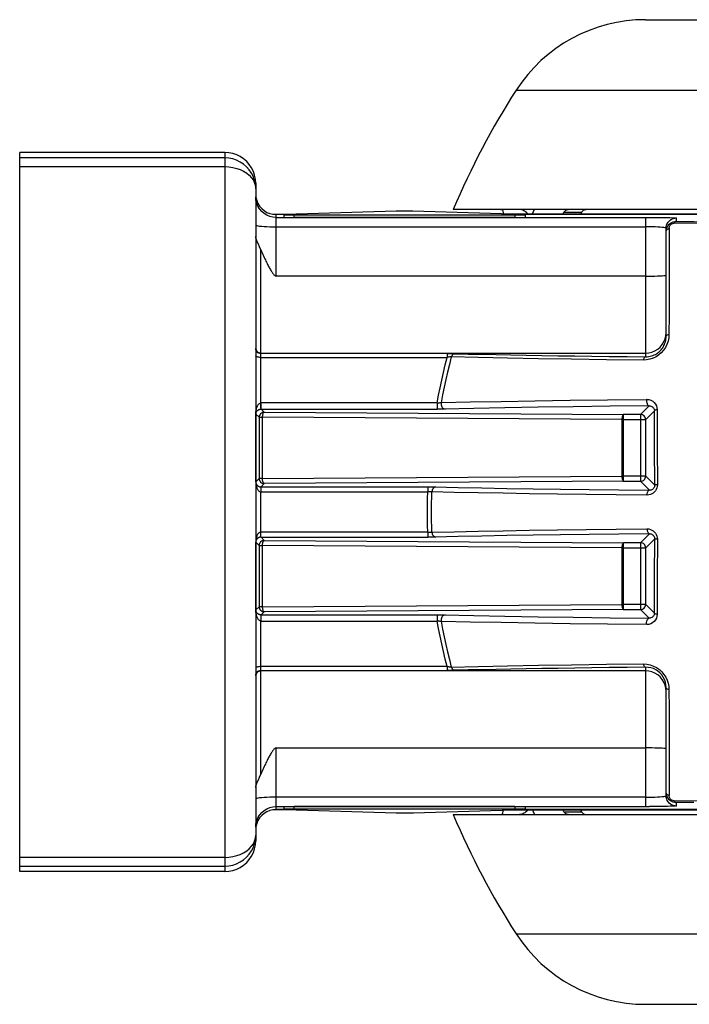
# Model space of a CAD drawing. Header units: inches. Extents: x 0 to 85, y 0 to 55.
# Tile 6 of 115: x 23.2 to 25.8, y 5.3 to 9.1. Entities that reach past the tile are written whole.
import ezdxf

# ---------------------------------------------------------------- set-up
doc = ezdxf.new("R2010")
doc.units = ezdxf.units.IN
doc.header["$LTSCALE"] = 4.675
doc.header["$MEASUREMENT"] = 0
doc.layers.get('0').update_dxf_attribs({"linetype": 'CONTINUOUS'})
for name, color, linetype in [('_142005', 7, 'CONTINUOUS'), ('_15875', 7, 'CONTINUOUS'), ('_52387', 7, 'CONTINUOUS'), ('_56254', 7, 'CONTINUOUS')]:
    doc.layers.add(name, color=color, linetype=linetype)

msp = doc.modelspace()

# ---------------------------------------------------------------- linework, layer by layer
at = {"color": 6, "linetype": 'Continuous'}
for p, q in [((25.6388, 9.0742), (29.4604, 9.0742)), ((25.1424, 8.8035), (29.7795, 8.8035)), ((27.8561, 8.3458), (24.9013, 8.3458)), ((25.2047, 8.3282), (25.2052, 8.3296)), ((25.3209, 8.3282), (25.3254, 8.3352)), ((25.3254, 8.3352), (25.3934, 8.3352))]:
    msp.add_line(p, q, dxfattribs=at)
for points in [[(25.0841, 8.3458), (25.0872, 8.3451), (25.0898, 8.3429), (25.0918, 8.3392), (25.093, 8.3342), (25.0934, 8.3282)], [(25.1872, 8.3282), (25.1867, 8.3288), (25.1843, 8.3314), (25.1816, 8.3339), (25.1787, 8.3364), (25.1754, 8.3388), (25.1719, 8.341), (25.1681, 8.3429), (25.1641, 8.3444), (25.16, 8.3454), (25.1556, 8.3458)], [(25.2052, 8.3296), (25.2062, 8.3319), (25.2067, 8.3329), (25.2072, 8.334), (25.2077, 8.335), (25.2081, 8.3359), (25.2085, 8.3369), (25.209, 8.3378), (25.2094, 8.3387), (25.2098, 8.3395), (25.2103, 8.3404), (25.2107, 8.3412), (25.2111, 8.342), (25.2115, 8.3427), (25.2119, 8.3434), (25.2123, 8.344), (25.2127, 8.3446), (25.2132, 8.3452), (25.2136, 8.3456), (25.2141, 8.3458)], [(25.3254, 8.3352), (25.3279, 8.3384), (25.3305, 8.341), (25.3334, 8.3431), (25.3364, 8.3446), (25.3395, 8.3455), (25.3427, 8.3458)], [(25.3934, 8.3352), (25.3959, 8.3384), (25.3986, 8.341), (25.4014, 8.3431), (25.4045, 8.3446), (25.4076, 8.3455), (25.4107, 8.3458)]]:
    msp.add_lwpolyline(points, dxfattribs=at)
for centre, radius, start, end in [((25.6388, 8.4836), 0.5906, 90, 147.2028), ((27.6244, 7.2041), 2.9528, 147.2028, 157.2528)]:
    msp.add_arc(centre, radius, start, end, dxfattribs=at)
msp.add_ellipse((26.0767, 7.1844), major_axis=(0.0179, 1.5748), ratio=0.642739, start_param=0.75867, end_param=0.764956, dxfattribs=at)
at = {"layer": '_142005', "color": 7, "linetype": 'Continuous'}
for p, q in [((23.2375, 5.8042), (23.2375, 8.5646)), ((24.0249, 8.5646), (23.2375, 8.5646)), ((24.0249, 8.5435), (23.2375, 8.5435)), ((24.0249, 8.5646), (24.0249, 5.8042)), ((23.2375, 8.51), (24.0249, 8.51)), ((24.143, 8.4274), (24.142, 8.4408)), ((24.142, 8.4364), (24.143, 8.4254)), ((24.143, 8.4465), (24.143, 5.9223)), ((24.143, 8.4254), (24.143, 8.4274)), ((24.2218, 8.0899), (24.2218, 8.3261)), ((24.2622, 8.3261), (24.2218, 8.3261)), ((27.8906, 8.3261), (25.1655, 8.3261)), ((25.6391, 8.3151), (25.6391, 7.7802)), ((24.2218, 8.2791), (25.6391, 8.2791)), ((25.7178, 8.2736), (25.7183, 8.2798)), ((25.7207, 8.2752), (25.7225, 8.279)), ((25.7572, 8.2998), (25.7572, 8.313)), ((25.7178, 7.8588), (25.7178, 8.2736)), ((24.1627, 7.6028), (24.1627, 8.1912)), ((25.6391, 8.0899), (24.2218, 8.0899)), ((25.7169, 7.8611), (25.7178, 7.8734)), ((25.714, 7.8491), (25.7169, 7.8611)), ((24.1627, 7.7947), (25.6391, 7.7947)), ((24.878, 7.7922), (24.1627, 7.7922)), ((24.878, 7.7922), (24.878, 7.7779)), ((24.1627, 7.7779), (24.878, 7.7779)), ((24.1627, 7.6028), (24.1641, 7.6029)), ((24.1631, 7.5899), (24.1627, 7.6028)), ((24.1641, 7.5794), (24.1641, 7.6029)), ((24.8389, 7.6029), (24.1641, 7.6029)), ((24.8389, 7.6029), (24.8389, 7.5794)), ((24.1432, 7.4745), (24.1434, 7.561)), ((24.1437, 7.5604), (24.1435, 7.4741)), ((24.1563, 7.5478), (24.1437, 7.5604)), ((24.165, 7.5642), (24.162, 7.5618)), ((24.1641, 7.5794), (24.176, 7.5675)), ((24.1641, 7.5794), (24.8389, 7.5794)), ((24.175, 7.5675), (24.1721, 7.5671)), ((24.176, 7.5675), (24.175, 7.5675)), ((24.176, 7.5675), (25.5549, 7.5588)), ((24.8508, 7.5794), (24.8389, 7.5794)), ((25.6197, 7.5588), (25.6528, 7.5918)), ((25.6731, 7.5727), (25.6394, 7.5391)), ((24.1563, 7.5478), (24.1563, 7.3131)), ((24.1563, 7.5478), (24.1692, 7.5478)), ((24.1692, 7.5478), (24.1694, 7.5516)), ((24.1692, 7.3131), (24.1692, 7.5478)), ((25.5481, 7.5391), (24.1692, 7.5478)), ((25.5481, 7.5391), (25.5481, 7.3219)), ((25.5481, 7.5391), (25.6394, 7.5391)), ((25.5549, 7.3022), (25.5549, 7.5588)), ((25.6197, 7.5588), (25.5549, 7.5588)), ((25.6197, 7.5588), (25.6197, 7.3022)), ((25.6394, 7.3219), (25.6394, 7.5391)), ((24.1431, 7.3874), (24.1432, 7.4745)), ((24.1435, 7.4741), (24.1433, 7.3872)), ((24.1431, 7.3), (24.1431, 7.3874)), ((24.1433, 7.3872), (24.1431, 7.2999)), ((24.1431, 7.2999), (24.1563, 7.3131)), ((24.1692, 7.3131), (24.1563, 7.3131)), ((24.1692, 7.3131), (25.5481, 7.3219)), ((25.5549, 7.3022), (24.176, 7.2934)), ((25.6394, 7.3219), (25.5481, 7.3219)), ((25.5549, 7.3022), (25.6197, 7.3022)), ((25.6539, 7.268), (25.6197, 7.3022)), ((25.6394, 7.3219), (25.6739, 7.2873)), ((24.1627, 7.1069), (24.1627, 7.2619)), ((24.1627, 7.2619), (24.8034, 7.2619)), ((24.176, 7.2934), (24.1634, 7.2809)), ((24.8034, 7.2809), (24.8034, 7.2619)), ((24.163, 7.0994), (24.1627, 7.1069)), ((24.8034, 7.1069), (24.1627, 7.1069)), ((24.8034, 7.1069), (24.8034, 7.0879)), ((24.1431, 7.0689), (24.1433, 6.9816)), ((24.1563, 7.0557), (24.1431, 7.0689)), ((24.1431, 6.9814), (24.1431, 7.0688)), ((24.1632, 7.091), (24.163, 7.0994)), ((24.1634, 7.0879), (24.176, 7.0754)), ((24.1634, 7.0879), (24.8034, 7.0879)), ((24.176, 7.0754), (25.5549, 7.0666)), ((24.8153, 7.088), (24.8034, 7.0879)), ((25.6197, 7.0666), (25.6539, 7.1008)), ((25.6739, 7.0815), (25.6394, 7.047)), ((24.1563, 7.0557), (24.1563, 6.821)), ((24.1563, 7.0557), (24.1692, 7.0557)), ((24.1692, 6.821), (24.1692, 7.0557)), ((25.5481, 7.047), (24.1692, 7.0557)), ((25.5481, 7.047), (25.5481, 6.8297)), ((25.5481, 7.047), (25.6394, 7.047)), ((25.5549, 6.8101), (25.5549, 7.0666)), ((25.6197, 7.0666), (25.5549, 7.0666)), ((25.6197, 7.0666), (25.6197, 6.8101)), ((25.6394, 6.8297), (25.6394, 7.047)), ((24.1432, 6.8943), (24.1431, 6.9814)), ((24.1433, 6.9816), (24.1435, 6.8948)), ((24.1434, 6.8078), (24.1432, 6.8943)), ((24.1435, 6.8948), (24.1437, 6.8084)), ((25.6838, 6.8868), (25.6834, 6.7914)), ((24.1437, 6.8084), (24.1563, 6.821)), ((24.1692, 6.821), (24.1563, 6.821)), ((24.1692, 6.821), (25.5481, 6.8297)), ((24.1694, 6.8172), (24.1692, 6.821)), ((25.5549, 6.8101), (24.176, 6.8013)), ((25.6394, 6.8297), (25.5481, 6.8297)), ((25.5549, 6.8101), (25.6197, 6.8101)), ((25.6528, 6.777), (25.6197, 6.8101)), ((25.6394, 6.8297), (25.6731, 6.7961)), ((24.163, 6.7748), (24.1627, 6.766)), ((24.1627, 6.1776), (24.1627, 6.766)), ((24.1641, 6.7659), (24.1627, 6.766)), ((24.1633, 6.7825), (24.163, 6.7748)), ((24.176, 6.8013), (24.1641, 6.7894)), ((24.1641, 6.7659), (24.1641, 6.7894)), ((24.1641, 6.7659), (24.8389, 6.7659)), ((24.175, 6.8013), (24.176, 6.8013)), ((24.8389, 6.7894), (24.8389, 6.7659)), ((24.878, 6.5909), (24.1627, 6.5909)), ((24.1627, 6.5766), (24.878, 6.5766)), ((24.878, 6.5909), (24.878, 6.5766)), ((24.8898, 6.5766), (24.878, 6.5766)), ((25.6391, 6.5886), (25.6391, 6.0537)), ((25.6391, 6.5741), (24.1627, 6.5741)), ((25.7169, 6.5077), (25.714, 6.5197)), ((25.7178, 6.4954), (25.7169, 6.5077)), ((25.7178, 6.0952), (25.7178, 6.51)), ((25.7182, 6.5083), (25.7178, 6.51)), ((24.2218, 6.0427), (24.2218, 6.2789)), ((24.2218, 6.2789), (25.6391, 6.2789)), ((25.6391, 6.0897), (24.2218, 6.0897)), ((25.7182, 6.1058), (25.7178, 6.1085)), ((25.7183, 6.0888), (25.7178, 6.0952)), ((24.2218, 6.0537), (25.6542, 6.0538)), ((25.7572, 6.0558), (25.7572, 6.069)), ((24.2622, 6.0427), (24.2218, 6.0427)), ((27.8906, 6.0427), (25.1655, 6.0427)), ((24.142, 5.9324), (24.143, 5.9434)), ((24.0249, 5.8588), (23.2375, 5.8588)), ((23.2375, 5.8253), (24.0249, 5.8253)), ((24.0249, 5.8042), (23.2375, 5.8042))]:
    msp.add_line(p, q, dxfattribs=at)
for points in [[(24.143, 8.4465), (24.142, 8.4619), (24.139, 8.4771), (24.134, 8.4917), (24.1272, 8.5056), (24.1186, 8.5184), (24.1084, 8.53), (24.0968, 8.5402), (24.084, 8.5488), (24.0701, 8.5556), (24.0555, 8.5606), (24.0403, 8.5636), (24.0249, 8.5646)], [(24.142, 8.4408), (24.139, 8.456), (24.134, 8.4706), (24.1271, 8.4845), (24.1185, 8.4974), (24.1083, 8.509), (24.0966, 8.5192), (24.0837, 8.5278), (24.0699, 8.5346), (24.0553, 8.5395), (24.0402, 8.5425), (24.0249, 8.5435)], [(24.0249, 8.51), (24.0403, 8.5093), (24.0555, 8.5071), (24.0701, 8.5036), (24.084, 8.4987), (24.0968, 8.4925), (24.1084, 8.4852), (24.1186, 8.4769), (24.1272, 8.4677), (24.134, 8.4578), (24.139, 8.4473), (24.142, 8.4364)], [(24.143, 8.4049), (24.144, 8.3926), (24.1469, 8.3806)], [(24.2218, 8.3151), (24.2094, 8.316), (24.1974, 8.3189), (24.186, 8.3237), (24.1755, 8.3301), (24.1661, 8.3381), (24.1581, 8.3475), (24.1516, 8.3581), (24.1469, 8.3695), (24.144, 8.3815), (24.143, 8.3938)], [(24.1469, 8.3806), (24.1516, 8.3691), (24.1581, 8.3586), (24.1661, 8.3492), (24.1755, 8.3412), (24.186, 8.3347), (24.1974, 8.33), (24.2094, 8.3271), (24.2218, 8.3261)], [(24.2218, 8.3151), (25.6535, 8.3151), (25.668, 8.315), (25.6828, 8.3149), (25.6971, 8.3148), (25.71, 8.3147), (25.7216, 8.3145), (25.7319, 8.3143), (25.7407, 8.3141), (25.7479, 8.3138), (25.7532, 8.3135), (25.7563, 8.3133), (25.7572, 8.313)], [(24.143, 8.286), (24.144, 8.2849), (24.1469, 8.2839), (24.1516, 8.2829), (24.1581, 8.282), (24.1661, 8.2812), (24.1755, 8.2805), (24.186, 8.2799), (24.1974, 8.2795), (24.2094, 8.2792), (24.2218, 8.2791)], [(25.714, 8.2753), (25.7093, 8.2761), (25.7029, 8.2769), (25.6952, 8.2775), (25.6861, 8.2781), (25.6756, 8.2785), (25.664, 8.2789), (25.6517, 8.2791), (25.6391, 8.2791)], [(25.7183, 8.2798), (25.7197, 8.2858), (25.7213, 8.2899)], [(25.7213, 8.2899), (25.722, 8.2913), (25.7251, 8.2964), (25.7289, 8.3011), (25.7335, 8.3051), (25.7388, 8.3084), (25.7446, 8.3109), (25.7508, 8.3125), (25.7572, 8.313)], [(25.7225, 8.279), (25.7258, 8.2843), (25.7299, 8.2888), (25.7345, 8.2927), (25.7397, 8.2958), (25.7453, 8.298), (25.7512, 8.2994), (25.7572, 8.2998)], [(25.7294, 8.2733), (25.7297, 8.2763), (25.7303, 8.2792), (25.7314, 8.282), (25.7329, 8.2847), (25.7349, 8.2871), (25.7373, 8.2893), (25.74, 8.291), (25.743, 8.2924), (25.7461, 8.2931), (25.7493, 8.2933)], [(25.7572, 8.2998), (25.7558, 8.2996), (25.7544, 8.2991), (25.753, 8.2981), (25.7517, 8.2969), (25.7504, 8.2952), (25.7493, 8.2933)], [(26.7846, 8.287), (26.6277, 8.2874), (26.4726, 8.2879), (26.3199, 8.2886), (26.1705, 8.2895), (26.0251, 8.2906), (25.8845, 8.2919), (25.7493, 8.2933)], [(25.7572, 8.2998), (25.8241, 8.2991), (25.8921, 8.2984), (25.9613, 8.2977), (26.0316, 8.2971), (26.1031, 8.2966), (26.1758, 8.2961), (26.2497, 8.2956), (26.3245, 8.2952), (26.4003, 8.2948), (26.4767, 8.2945), (26.5533, 8.2942), (26.6302, 8.2939), (26.7079, 8.2937), (26.7859, 8.2936), (26.8643, 8.2935)], [(24.1627, 8.1912), (24.1579, 8.2024), (24.1533, 8.2125), (24.1491, 8.2215), (24.1458, 8.2294), (24.1438, 8.2364), (24.143, 8.2424)], [(25.7178, 8.2736), (25.7169, 8.2745), (25.714, 8.2753)], [(25.7178, 8.2603), (25.7184, 8.2669), (25.72, 8.2732), (25.7207, 8.2752)], [(25.7178, 8.2603), (25.7182, 8.2629), (25.7192, 8.2655), (25.7209, 8.2679), (25.7232, 8.2701)], [(25.7232, 8.2701), (25.7261, 8.2719), (25.7294, 8.2733)], [(25.7294, 8.2733), (25.7291, 8.2108), (25.7292, 8.1459)], [(24.1627, 8.1912), (24.1653, 8.1848), (24.1679, 8.1787), (24.1704, 8.1728), (24.1729, 8.1672), (24.1753, 8.1619), (24.1777, 8.1568), (24.18, 8.1519), (24.1823, 8.1473), (24.1845, 8.1429), (24.1866, 8.1386), (24.1887, 8.1346), (24.1907, 8.1307), (24.1927, 8.127), (24.1946, 8.1235), (24.1965, 8.1201), (24.1983, 8.1168), (24.2002, 8.1136), (24.202, 8.1106), (24.2038, 8.1076), (24.2056, 8.1048), (24.2074, 8.1021), (24.2093, 8.0996), (24.2111, 8.0972), (24.213, 8.095), (24.215, 8.093), (24.2172, 8.0914), (24.2194, 8.0904), (24.2218, 8.0899)], [(25.7292, 8.1459), (25.7289, 8.0098), (25.7289, 7.9391), (25.7287, 7.8669)], [(25.6391, 8.0899), (25.6514, 8.09), (25.6634, 8.0901), (25.6748, 8.0903), (25.6853, 8.0906), (25.6948, 8.0909), (25.7028, 8.0913), (25.7093, 8.0917), (25.714, 8.0922), (25.7169, 8.0926), (25.7178, 8.0931)], [(25.7178, 7.8588), (25.7182, 7.8604), (25.7192, 7.8621), (25.7208, 7.8636), (25.723, 7.8649)], [(25.7287, 7.8669), (25.7277, 7.8532), (25.7251, 7.8401), (25.7208, 7.8277)], [(25.723, 7.8649), (25.7257, 7.866), (25.7287, 7.8669)], [(25.7208, 7.8277), (25.715, 7.8161), (25.7078, 7.8054), (25.6993, 7.7958), (25.6897, 7.7875), (25.6791, 7.7804), (25.6678, 7.7748), (25.6557, 7.7707), (25.6429, 7.7683), (25.6295, 7.7675)], [(25.6391, 7.7947), (25.6514, 7.7957), (25.6634, 7.7985), (25.6748, 7.8033), (25.6854, 7.8097), (25.6948, 7.8177), (25.7028, 7.8271)], [(25.7028, 7.8271), (25.7092, 7.8377), (25.714, 7.8491)], [(25.7068, 7.8184), (25.7072, 7.8189), (25.7094, 7.8231), (25.7115, 7.8276), (25.7133, 7.8322), (25.7148, 7.8371), (25.7161, 7.8422), (25.717, 7.8475), (25.7176, 7.8531), (25.7178, 7.8588)], [(24.143, 7.8144), (24.1434, 7.8105), (24.1445, 7.8068), (24.1463, 7.8034), (24.1488, 7.8005)], [(24.1627, 7.7922), (24.1589, 7.7926), (24.1552, 7.7937), (24.1518, 7.7956), (24.1488, 7.798), (24.1463, 7.801), (24.1445, 7.8044), (24.1434, 7.8081), (24.143, 7.8119)], [(24.1488, 7.8005), (24.1518, 7.798), (24.1552, 7.7962), (24.1589, 7.7951), (24.1627, 7.7947)], [(24.878, 7.7922), (24.8897, 7.7922), (24.8952, 7.7922), (24.9002, 7.7921), (24.9046, 7.792)], [(24.9084, 7.792), (24.9053, 7.7915), (24.9023, 7.7904), (24.8996, 7.7885), (24.8971, 7.786), (24.8951, 7.7829), (24.8936, 7.7794)], [(24.9046, 7.792), (24.9587, 7.7908), (25.011, 7.7897), (25.0655, 7.7886), (25.122, 7.7875), (25.1805, 7.7865), (25.2409, 7.7855), (25.303, 7.7845), (25.3669, 7.7836), (25.4323, 7.7827), (25.4994, 7.7818), (25.5684, 7.781), (25.6391, 7.7802)], [(25.6391, 7.7802), (25.6452, 7.7804), (25.6511, 7.781), (25.6567, 7.782), (25.6621, 7.7834), (25.6672, 7.7851), (25.672, 7.7871), (25.6766, 7.7893), (25.6809, 7.7918), (25.685, 7.7945), (25.6889, 7.7975), (25.6925, 7.8006), (25.6958, 7.8039), (25.699, 7.8074), (25.7019, 7.811), (25.7047, 7.8149), (25.7068, 7.8184)], [(24.1627, 7.7779), (24.1589, 7.7781), (24.1552, 7.7784), (24.1518, 7.7789), (24.1488, 7.7795), (24.1463, 7.7803), (24.1445, 7.7813), (24.1434, 7.7823), (24.143, 7.7833)], [(24.8389, 7.6029), (24.8444, 7.6323), (24.8503, 7.6616), (24.8566, 7.6908), (24.8634, 7.72), (24.8705, 7.749), (24.878, 7.7779)], [(24.8936, 7.7794), (24.8862, 7.7506), (24.8791, 7.7217), (24.8724, 7.6926), (24.8661, 7.6634), (24.8602, 7.6339), (24.8545, 7.6035)], [(24.8936, 7.7794), (24.8919, 7.7796), (24.8897, 7.7796), (24.8872, 7.7794), (24.8843, 7.7791), (24.8812, 7.7786), (24.878, 7.7779)], [(25.6295, 7.7675), (25.4893, 7.7691), (25.3553, 7.7709), (25.2283, 7.7728), (25.1087, 7.7749), (24.9969, 7.777), (24.8936, 7.7794)], [(25.6391, 7.7802), (25.6371, 7.7798), (25.6351, 7.7786), (25.6333, 7.7767), (25.6318, 7.7742), (25.6305, 7.771), (25.6295, 7.7675)], [(24.1434, 7.561), (24.1435, 7.565), (24.1438, 7.5689), (24.1442, 7.5725), (24.1448, 7.576), (24.1456, 7.5794), (24.1464, 7.5826), (24.1474, 7.5857), (24.1486, 7.5887), (24.1498, 7.5914), (24.1512, 7.5939), (24.1527, 7.5962), (24.1543, 7.5982), (24.1561, 7.5999), (24.1582, 7.6014), (24.1604, 7.6023), (24.1627, 7.6028)], [(24.8389, 7.6029), (24.8421, 7.6034), (24.8451, 7.6038), (24.8479, 7.604), (24.8505, 7.6042), (24.8528, 7.6043), (24.8547, 7.6043)], [(24.8545, 7.6035), (24.8544, 7.6027), (24.8543, 7.6019), (24.8543, 7.601), (24.8542, 7.6002), (24.8542, 7.5993)], [(24.8542, 7.5993), (24.8545, 7.5956), (24.8554, 7.592), (24.8568, 7.5886), (24.8587, 7.5857), (24.8611, 7.5832), (24.8638, 7.5813), (24.8668, 7.5801), (24.87, 7.5797)], [(24.8547, 7.6043), (24.9656, 7.6068), (25.0855, 7.609), (25.2138, 7.6112), (25.3499, 7.6132), (25.4932, 7.615), (25.6432, 7.6166)], [(25.6432, 7.6166), (25.6431, 7.6158), (25.643, 7.6149), (25.643, 7.6141), (25.6429, 7.6132), (25.6429, 7.6124), (25.6429, 7.6115)], [(25.6429, 7.6115), (25.6431, 7.6078), (25.6437, 7.6041), (25.6445, 7.6008), (25.6457, 7.5979), (25.6472, 7.5954), (25.6489, 7.5935), (25.6508, 7.5922), (25.6528, 7.5918)], [(25.6432, 7.6166), (25.6515, 7.6158), (25.6592, 7.6135), (25.6662, 7.6097), (25.6723, 7.6046), (25.6771, 7.5985), (25.6806, 7.5918), (25.6827, 7.5848), (25.6834, 7.5774)], [(24.1437, 7.5604), (24.1437, 7.5605), (24.1437, 7.5606), (24.1436, 7.5607), (24.1436, 7.5608), (24.1435, 7.5609), (24.1434, 7.561)], [(24.1437, 7.5604), (24.1437, 7.5611), (24.1438, 7.5617), (24.1438, 7.5622), (24.1439, 7.5627), (24.144, 7.5632), (24.1441, 7.5637), (24.1442, 7.5641), (24.1443, 7.5646), (24.1444, 7.5651), (24.1446, 7.5656), (24.1447, 7.566), (24.1449, 7.5665), (24.1451, 7.567), (24.1454, 7.5676), (24.1456, 7.5681), (24.1459, 7.5686), (24.1462, 7.5692), (24.1465, 7.5698), (24.1469, 7.5703), (24.1473, 7.5709), (24.1478, 7.5715), (24.1483, 7.5722), (24.1489, 7.5728), (24.1495, 7.5735), (24.1502, 7.5741), (24.151, 7.5748), (24.1519, 7.5755), (24.153, 7.5762), (24.1541, 7.5768), (24.1554, 7.5775), (24.157, 7.5781), (24.1588, 7.5787), (24.1612, 7.5792), (24.1641, 7.5794)], [(24.162, 7.5618), (24.1596, 7.5588), (24.1578, 7.5554), (24.1566, 7.5517), (24.1563, 7.5478)], [(24.1634, 7.5794), (24.1634, 7.5799), (24.1634, 7.5813), (24.1633, 7.5835), (24.1631, 7.5899)], [(24.1721, 7.5671), (24.1684, 7.566), (24.165, 7.5642)], [(24.1694, 7.5516), (24.1698, 7.5553), (24.1704, 7.5587), (24.1712, 7.5616), (24.1722, 7.5641), (24.1734, 7.5659), (24.1747, 7.5671), (24.176, 7.5675)], [(24.9803, 7.582), (24.866, 7.5796), (24.8615, 7.5795), (24.8563, 7.5795), (24.8508, 7.5794)], [(25.6528, 7.5918), (25.5036, 7.5902), (25.3616, 7.5884), (25.2264, 7.5864), (25.0991, 7.5843), (24.9803, 7.582)], [(25.6528, 7.5918), (25.6564, 7.5916), (25.6597, 7.5908), (25.6626, 7.5895), (25.6652, 7.5879), (25.6674, 7.586), (25.6693, 7.5838), (25.6709, 7.5813), (25.672, 7.5787), (25.6728, 7.5758), (25.6731, 7.5727)], [(25.6834, 7.5774), (25.6806, 7.5769), (25.678, 7.5762), (25.676, 7.5755), (25.6744, 7.5746), (25.6734, 7.5737), (25.6731, 7.5727)], [(25.6739, 7.2873), (25.6739, 7.3356), (25.6738, 7.3835), (25.6736, 7.4313), (25.6735, 7.4788), (25.6733, 7.5259), (25.6731, 7.5727)], [(25.6834, 7.5774), (25.6838, 7.482), (25.6839, 7.4339), (25.684, 7.3856), (25.6841, 7.3372), (25.6842, 7.2886)], [(25.5549, 7.5588), (25.5536, 7.5583), (25.5524, 7.5573), (25.5513, 7.5557), (25.5504, 7.5537), (25.5497, 7.5514), (25.5491, 7.5489), (25.5486, 7.5464), (25.5483, 7.5438), (25.5482, 7.5414), (25.5481, 7.5391)], [(25.6394, 7.5391), (25.639, 7.5429), (25.6379, 7.5466), (25.6361, 7.55), (25.6337, 7.553), (25.6307, 7.5554), (25.6273, 7.5573), (25.6236, 7.5584), (25.6197, 7.5588)], [(24.1431, 7.3), (24.1431, 7.2988), (24.1431, 7.2975), (24.1432, 7.2962), (24.1433, 7.2948), (24.1434, 7.2934), (24.1436, 7.2919), (24.1438, 7.2904), (24.144, 7.2888), (24.1443, 7.2872), (24.1447, 7.2855), (24.1451, 7.2838), (24.1456, 7.2819), (24.1461, 7.2801), (24.1468, 7.2782), (24.1476, 7.2762), (24.1485, 7.2742), (24.1496, 7.2721), (24.1508, 7.2701), (24.1523, 7.2681), (24.154, 7.2662), (24.156, 7.2645), (24.1581, 7.2631), (24.1604, 7.2623), (24.1627, 7.2619)], [(24.1431, 7.2999), (24.1431, 7.2996), (24.1431, 7.2993), (24.1431, 7.2991), (24.1432, 7.2988), (24.1432, 7.2986), (24.1432, 7.2984), (24.1432, 7.2981), (24.1433, 7.2979), (24.1433, 7.2977), (24.1433, 7.2974), (24.1434, 7.2972), (24.1434, 7.2969), (24.1435, 7.2966), (24.1436, 7.2964), (24.1436, 7.2961), (24.1437, 7.2958), (24.1438, 7.2955), (24.1439, 7.2951), (24.144, 7.2948), (24.1441, 7.2945), (24.1442, 7.2941), (24.1444, 7.2937), (24.1445, 7.2933), (24.1447, 7.2929), (24.1449, 7.2925), (24.1451, 7.2921), (24.1453, 7.2916), (24.1456, 7.2911), (24.1459, 7.2906), (24.1462, 7.2901), (24.1466, 7.2896), (24.147, 7.289), (24.1474, 7.2885), (24.1479, 7.2879), (24.1485, 7.2872), (24.1492, 7.2866), (24.1499, 7.2859), (24.1507, 7.2852), (24.1517, 7.2845), (24.1528, 7.2838), (24.154, 7.2831), (24.1553, 7.2825), (24.1566, 7.282), (24.1579, 7.2816), (24.1592, 7.2813), (24.1605, 7.2811), (24.1619, 7.2809), (24.1634, 7.2809)], [(24.1563, 7.3131), (24.1566, 7.3093), (24.1578, 7.3056), (24.1596, 7.3022), (24.162, 7.2992), (24.165, 7.2967), (24.1684, 7.2949), (24.1721, 7.2938), (24.176, 7.2934)], [(24.176, 7.2934), (24.1747, 7.2938), (24.1735, 7.2949), (24.1724, 7.2965), (24.1715, 7.2985), (24.1708, 7.3008), (24.1702, 7.3032), (24.1697, 7.3058), (24.1694, 7.3083), (24.1693, 7.3108), (24.1692, 7.3131)], [(25.5481, 7.3219), (25.5483, 7.3181), (25.5487, 7.3144), (25.5493, 7.311), (25.5501, 7.3081), (25.5511, 7.3056), (25.5523, 7.3038), (25.5536, 7.3026), (25.5549, 7.3022)], [(25.6197, 7.3022), (25.6236, 7.3026), (25.6273, 7.3037), (25.6307, 7.3055), (25.6337, 7.3079), (25.6361, 7.3109), (25.6379, 7.3143), (25.639, 7.318), (25.6394, 7.3219)], [(24.1632, 7.2777), (24.163, 7.2693), (24.1628, 7.2657), (24.1627, 7.2619)], [(24.1634, 7.2809), (24.1633, 7.2805), (24.1633, 7.2794), (24.1632, 7.2777)], [(24.1634, 7.2809), (24.8095, 7.2809), (24.8153, 7.2808), (24.8209, 7.2808), (24.8261, 7.2807), (24.8307, 7.2807)], [(24.8034, 7.1069), (24.8027, 7.1327), (24.8023, 7.1586), (24.8021, 7.1844), (24.8023, 7.2102), (24.8027, 7.2361), (24.8034, 7.2619)], [(24.8191, 7.2618), (24.8171, 7.2619), (24.8147, 7.262), (24.8122, 7.262), (24.8094, 7.262), (24.8064, 7.262), (24.8034, 7.2619)], [(24.8179, 7.1715), (24.8179, 7.1973), (24.818, 7.2102), (24.8182, 7.2231), (24.8184, 7.236), (24.8187, 7.2489), (24.8191, 7.2618)], [(24.8348, 7.2806), (24.8319, 7.2802), (24.8291, 7.2792), (24.8265, 7.2775), (24.8241, 7.2753), (24.8222, 7.2725), (24.8206, 7.2692), (24.8195, 7.2656), (24.8191, 7.2618)], [(25.6442, 7.2491), (25.5257, 7.2504), (25.411, 7.2517), (25.3004, 7.2532), (25.1942, 7.2547), (25.0927, 7.2564), (24.9962, 7.2581), (24.9049, 7.2599), (24.8191, 7.2618)], [(24.8307, 7.2807), (24.9201, 7.2787), (25.0107, 7.2769), (25.1065, 7.2752), (25.2072, 7.2736), (25.3126, 7.272), (25.4224, 7.2706), (25.5361, 7.2693), (25.6539, 7.268)], [(25.6842, 7.2886), (25.6838, 7.2827), (25.6825, 7.2769), (25.6802, 7.2713), (25.6772, 7.2661), (25.6733, 7.2613), (25.6686, 7.2572), (25.6633, 7.2538), (25.6574, 7.2512), (25.6511, 7.2497), (25.6442, 7.2491)], [(25.6442, 7.2491), (25.6445, 7.2528), (25.6451, 7.2562), (25.6459, 7.2594), (25.6471, 7.2622), (25.6486, 7.2646), (25.6502, 7.2664), (25.652, 7.2676), (25.6539, 7.268)], [(25.6739, 7.2873), (25.6737, 7.2843), (25.673, 7.2813), (25.6717, 7.2784), (25.67, 7.2757), (25.6679, 7.2734), (25.6656, 7.2714), (25.6629, 7.2699), (25.6601, 7.2688), (25.6571, 7.2682), (25.6539, 7.268)], [(25.6842, 7.2886), (25.6814, 7.2884), (25.6789, 7.2883), (25.6768, 7.2881), (25.6753, 7.2878), (25.6743, 7.2876), (25.6739, 7.2873)], [(24.8191, 7.107), (24.8187, 7.1199), (24.8184, 7.1328), (24.8182, 7.1457), (24.818, 7.1586), (24.8179, 7.1715)], [(24.1627, 7.1069), (24.1603, 7.1065), (24.1579, 7.1056), (24.1556, 7.104), (24.1535, 7.1021), (24.1517, 7.1), (24.1502, 7.0977), (24.1489, 7.0954), (24.1478, 7.0932), (24.1469, 7.0909), (24.1462, 7.0888), (24.1455, 7.0866), (24.145, 7.0846), (24.1445, 7.0827), (24.1442, 7.0808), (24.1439, 7.079), (24.1436, 7.0773), (24.1434, 7.0757), (24.1433, 7.0741), (24.1432, 7.0727), (24.1431, 7.0713), (24.1431, 7.07), (24.1431, 7.0688)], [(24.8034, 7.1069), (24.8064, 7.1068), (24.8094, 7.1068), (24.8122, 7.1068), (24.8147, 7.1068), (24.8171, 7.1069), (24.8191, 7.107)], [(24.8191, 7.107), (24.9049, 7.1089), (24.9962, 7.1107), (25.0927, 7.1124), (25.1942, 7.1141), (25.3004, 7.1156), (25.411, 7.1171), (25.5257, 7.1185), (25.6442, 7.1197)], [(24.8191, 7.107), (24.8195, 7.1033), (24.8205, 7.0999), (24.8219, 7.0967), (24.8238, 7.0939), (24.8262, 7.0916), (24.8288, 7.0898), (24.8318, 7.0886), (24.8348, 7.0882)], [(25.6442, 7.1197), (25.6445, 7.1161), (25.6451, 7.1126), (25.6459, 7.1094), (25.6471, 7.1066), (25.6486, 7.1042), (25.6502, 7.1024), (25.652, 7.1012), (25.6539, 7.1008)], [(25.6442, 7.1197), (25.651, 7.1192), (25.6574, 7.1176), (25.6632, 7.1151), (25.6685, 7.1118), (25.6732, 7.1076), (25.6771, 7.1029), (25.6802, 7.0976), (25.6824, 7.092), (25.6838, 7.0862), (25.6842, 7.0802)], [(24.1634, 7.0879), (24.162, 7.0879), (24.1606, 7.0877), (24.1593, 7.0875), (24.158, 7.0872), (24.1567, 7.0868), (24.1555, 7.0863), (24.1542, 7.0858), (24.153, 7.0851), (24.1519, 7.0844), (24.1508, 7.0837), (24.1499, 7.0829), (24.1491, 7.0822), (24.1484, 7.0815), (24.1478, 7.0808), (24.1473, 7.0802), (24.1469, 7.0796), (24.1465, 7.0791), (24.1461, 7.0785), (24.1458, 7.078), (24.1455, 7.0775), (24.1452, 7.077), (24.145, 7.0766), (24.1448, 7.0761), (24.1446, 7.0757), (24.1444, 7.0753), (24.1443, 7.0749), (24.1442, 7.0745), (24.144, 7.0742), (24.1439, 7.0739), (24.1438, 7.0735), (24.1437, 7.0732), (24.1437, 7.0729), (24.1436, 7.0726), (24.1435, 7.0723), (24.1435, 7.0721), (24.1434, 7.0718), (24.1434, 7.0716), (24.1433, 7.0713), (24.1433, 7.0711), (24.1433, 7.0709), (24.1432, 7.0706), (24.1432, 7.0704), (24.1432, 7.0702), (24.1432, 7.07), (24.1431, 7.0697), (24.1431, 7.0695), (24.1431, 7.0692), (24.1431, 7.0689)], [(24.176, 7.0754), (24.1721, 7.075), (24.1684, 7.0739), (24.165, 7.0721), (24.162, 7.0696), (24.1596, 7.0666), (24.1578, 7.0632), (24.1566, 7.0596), (24.1563, 7.0557)], [(24.1634, 7.0879), (24.1633, 7.0883), (24.1633, 7.0893), (24.1632, 7.091)], [(24.1692, 7.0557), (24.1693, 7.058), (24.1694, 7.0602), (24.1697, 7.0624), (24.17, 7.0645), (24.1704, 7.0665), (24.1709, 7.0684), (24.1715, 7.0702), (24.1721, 7.0718), (24.1729, 7.0732), (24.1738, 7.0743), (24.1749, 7.0751), (24.176, 7.0754)], [(24.9201, 7.0901), (24.8307, 7.0881), (24.8261, 7.0881), (24.8209, 7.088), (24.8153, 7.088)], [(25.6539, 7.1008), (25.5361, 7.0996), (25.4224, 7.0982), (25.3126, 7.0968), (25.2072, 7.0952), (25.1065, 7.0936), (25.0107, 7.0919), (24.9201, 7.0901)], [(25.6539, 7.1008), (25.6571, 7.1006), (25.6601, 7.1), (25.6629, 7.0989), (25.6655, 7.0974), (25.6679, 7.0955), (25.67, 7.0932), (25.6717, 7.0905), (25.673, 7.0875), (25.6737, 7.0845), (25.6739, 7.0815)], [(25.6731, 6.7961), (25.6733, 6.8429), (25.6735, 6.89), (25.6736, 6.9375), (25.6738, 6.9853), (25.6739, 7.0333), (25.6739, 7.0815)], [(25.6842, 7.0802), (25.6814, 7.0804), (25.6789, 7.0805), (25.6768, 7.0807), (25.6753, 7.081), (25.6743, 7.0812), (25.6739, 7.0815)], [(25.6842, 7.0802), (25.6841, 7.0317), (25.684, 6.9832), (25.6839, 6.9349), (25.6838, 6.8868)], [(25.5549, 7.0666), (25.5537, 7.0663), (25.5526, 7.0654), (25.5514, 7.0637), (25.5504, 7.0614), (25.5494, 7.0584), (25.5487, 7.0548), (25.5483, 7.051), (25.5481, 7.047)], [(25.6394, 7.047), (25.639, 7.0508), (25.6379, 7.0545), (25.6361, 7.0579), (25.6337, 7.0609), (25.6307, 7.0633), (25.6273, 7.0651), (25.6236, 7.0663), (25.6197, 7.0666)], [(24.1437, 6.8084), (24.1437, 6.8083), (24.1437, 6.8083), (24.1436, 6.8081), (24.1436, 6.808), (24.1435, 6.8079), (24.1434, 6.8078)], [(24.1627, 6.766), (24.1603, 6.7665), (24.1581, 6.7675), (24.156, 6.769), (24.1541, 6.7709), (24.1525, 6.773), (24.151, 6.7753), (24.1496, 6.7779), (24.1484, 6.7806), (24.1473, 6.7835), (24.1463, 6.7866), (24.1455, 6.7897), (24.1448, 6.7931), (24.1442, 6.7965), (24.1438, 6.8001), (24.1435, 6.8038), (24.1434, 6.8078)], [(24.1641, 6.7894), (24.1613, 6.7896), (24.1589, 6.7901), (24.157, 6.7907), (24.1555, 6.7913), (24.1541, 6.792), (24.153, 6.7926), (24.152, 6.7933), (24.1511, 6.794), (24.1503, 6.7947), (24.1495, 6.7954), (24.1489, 6.796), (24.1483, 6.7967), (24.1478, 6.7973), (24.1473, 6.7979), (24.1469, 6.7985), (24.1465, 6.7991), (24.1462, 6.7997), (24.1459, 6.8002), (24.1456, 6.8008), (24.1453, 6.8013), (24.1451, 6.8018), (24.1449, 6.8023), (24.1447, 6.8028), (24.1446, 6.8033), (24.1444, 6.8038), (24.1443, 6.8043), (24.1442, 6.8047), (24.1441, 6.8052), (24.144, 6.8057), (24.1439, 6.8061), (24.1438, 6.8066), (24.1438, 6.8072), (24.1437, 6.8078), (24.1437, 6.8084)], [(24.1563, 6.821), (24.1566, 6.8172), (24.1577, 6.8135), (24.1595, 6.8102), (24.1619, 6.8072), (24.1648, 6.8047)], [(24.1648, 6.8047), (24.1682, 6.8029), (24.172, 6.8017), (24.175, 6.8013)], [(24.176, 6.8013), (24.1747, 6.8017), (24.1734, 6.8029), (24.1722, 6.8047), (24.1712, 6.8072), (24.1704, 6.8101), (24.1698, 6.8135), (24.1694, 6.8172)], [(25.5481, 6.8297), (25.5483, 6.8259), (25.5487, 6.8223), (25.5493, 6.8189), (25.5501, 6.8159), (25.5511, 6.8135), (25.5523, 6.8116), (25.5536, 6.8105), (25.5549, 6.8101)], [(25.6197, 6.8101), (25.6236, 6.8104), (25.6273, 6.8116), (25.6307, 6.8134), (25.6337, 6.8158), (25.6361, 6.8188), (25.6379, 6.8222), (25.639, 6.8259), (25.6394, 6.8297)], [(24.1637, 6.7894), (24.1635, 6.7889), (24.1634, 6.7875), (24.1633, 6.7854), (24.1633, 6.7825)], [(24.1641, 6.7894), (24.845, 6.7894), (24.8508, 6.7894), (24.8564, 6.7894), (24.8615, 6.7893), (24.866, 6.7892)], [(24.878, 6.5909), (24.8705, 6.6198), (24.8634, 6.6488), (24.8566, 6.678), (24.8503, 6.7072), (24.8444, 6.7366), (24.8389, 6.7659)], [(24.8547, 6.7645), (24.8528, 6.7645), (24.8505, 6.7646), (24.8479, 6.7648), (24.8451, 6.7651), (24.8421, 6.7655), (24.8389, 6.7659)], [(24.87, 6.7892), (24.867, 6.7888), (24.8641, 6.7877), (24.8614, 6.7859), (24.8591, 6.7835), (24.8571, 6.7806), (24.8555, 6.7772), (24.8546, 6.7734), (24.8542, 6.7695)], [(24.8542, 6.7695), (24.8542, 6.7687), (24.8543, 6.7678), (24.8543, 6.767), (24.8544, 6.7661), (24.8545, 6.7653), (24.8602, 6.7349)], [(24.866, 6.7892), (24.9803, 6.7868), (25.0991, 6.7845), (25.2264, 6.7824), (25.3616, 6.7804), (25.5036, 6.7786), (25.6528, 6.777)], [(25.6432, 6.7522), (25.6429, 6.7564), (25.6431, 6.7608), (25.6437, 6.765), (25.6448, 6.7688), (25.6463, 6.7721), (25.6483, 6.7747), (25.6505, 6.7764), (25.6528, 6.777)], [(25.6834, 6.7914), (25.6827, 6.784), (25.6806, 6.7769), (25.677, 6.7701), (25.6721, 6.7641), (25.6661, 6.759), (25.6591, 6.7553), (25.6515, 6.753), (25.6432, 6.7522)], [(25.6731, 6.7961), (25.6728, 6.7931), (25.672, 6.7902), (25.6709, 6.7875), (25.6693, 6.785), (25.6674, 6.7828), (25.6652, 6.7809), (25.6626, 6.7793), (25.6596, 6.778), (25.6563, 6.7773), (25.6528, 6.777)], [(25.6834, 6.7914), (25.6806, 6.7919), (25.678, 6.7926), (25.676, 6.7934), (25.6744, 6.7942), (25.6734, 6.7951), (25.6731, 6.7961)], [(25.6432, 6.7522), (25.4932, 6.7538), (25.3499, 6.7557), (25.2138, 6.7576), (25.0855, 6.7598), (24.9656, 6.7621), (24.8547, 6.7645)], [(24.8602, 6.7349), (24.8661, 6.7055), (24.8724, 6.6762), (24.8791, 6.6471), (24.8862, 6.6182), (24.8936, 6.5894)], [(24.1627, 6.5909), (24.1589, 6.5908), (24.1552, 6.5905), (24.1518, 6.59), (24.1488, 6.5893), (24.1463, 6.5885), (24.1445, 6.5875), (24.1434, 6.5865), (24.143, 6.5855)], [(24.143, 6.5569), (24.1434, 6.5607), (24.1445, 6.5644), (24.1463, 6.5678), (24.1488, 6.5708), (24.1518, 6.5733), (24.1552, 6.5751), (24.1589, 6.5762), (24.1627, 6.5766)], [(24.8936, 6.5894), (24.8919, 6.5893), (24.8898, 6.5893), (24.8872, 6.5894), (24.8844, 6.5897), (24.8813, 6.5902), (24.878, 6.5909)], [(24.9587, 6.578), (24.9046, 6.5768), (24.9003, 6.5767), (24.8953, 6.5767), (24.8898, 6.5766)], [(24.8936, 6.5894), (24.9969, 6.5918), (25.1087, 6.594), (25.2283, 6.596), (25.3553, 6.598), (25.4893, 6.5997), (25.6295, 6.6013)], [(24.8936, 6.5894), (24.8951, 6.586), (24.897, 6.5829), (24.8994, 6.5804), (24.9022, 6.5785), (24.9052, 6.5773), (24.9084, 6.5768)], [(25.6391, 6.5886), (25.5684, 6.5878), (25.4994, 6.587), (25.4323, 6.5861), (25.3669, 6.5853), (25.303, 6.5843), (25.2409, 6.5834), (25.1805, 6.5823), (25.122, 6.5813), (25.0655, 6.5802), (25.011, 6.5791), (24.9587, 6.578)], [(25.6295, 6.6013), (25.6304, 6.5979), (25.6317, 6.5948), (25.6332, 6.5923), (25.635, 6.5903), (25.637, 6.5891), (25.6391, 6.5886)], [(25.6295, 6.6013), (25.6438, 6.6004), (25.6571, 6.5977), (25.6697, 6.5932), (25.6813, 6.5871), (25.6919, 6.5796), (25.7013, 6.571), (25.7094, 6.5612), (25.7162, 6.5506), (25.7216, 6.5393)], [(25.7071, 6.55), (25.7012, 6.5588), (25.6942, 6.5665), (25.6864, 6.5732), (25.6779, 6.5788), (25.6689, 6.5831), (25.6594, 6.5862), (25.6494, 6.5881), (25.6391, 6.5886)], [(24.1627, 6.5741), (24.1589, 6.5737), (24.1552, 6.5726), (24.1518, 6.5708), (24.1488, 6.5684), (24.1463, 6.5654), (24.1445, 6.562), (24.1434, 6.5583), (24.1433, 6.5569)], [(25.7028, 6.5417), (25.6948, 6.5511), (25.6854, 6.5591), (25.6748, 6.5655), (25.6634, 6.5703), (25.6514, 6.5732), (25.6391, 6.5741)], [(25.714, 6.5197), (25.7092, 6.5311), (25.7028, 6.5417)], [(25.7178, 6.51), (25.7171, 6.5207), (25.715, 6.531), (25.7116, 6.5409), (25.7071, 6.55)], [(25.7216, 6.5393), (25.7255, 6.5274), (25.7278, 6.5149), (25.7287, 6.5019)], [(25.7287, 6.5019), (25.7258, 6.5027), (25.7231, 6.5038), (25.7209, 6.5052), (25.7192, 6.5067), (25.7182, 6.5083)], [(25.7287, 6.5019), (25.7289, 6.4296), (25.7289, 6.3589), (25.729, 6.2898), (25.7292, 6.2228), (25.7292, 6.158), (25.7294, 6.0956)], [(24.2218, 6.2789), (24.2194, 6.2784), (24.2172, 6.2774), (24.215, 6.2758), (24.213, 6.2738), (24.2111, 6.2716), (24.2093, 6.2692), (24.2074, 6.2667), (24.2056, 6.264), (24.2038, 6.2612), (24.202, 6.2583), (24.2002, 6.2552), (24.1983, 6.252), (24.1965, 6.2488), (24.1946, 6.2453), (24.1927, 6.2418), (24.1907, 6.2381), (24.1887, 6.2342), (24.1866, 6.2302), (24.1845, 6.2259), (24.1823, 6.2215), (24.18, 6.2169), (24.1777, 6.212), (24.1753, 6.2069), (24.1729, 6.2016), (24.1704, 6.196), (24.1679, 6.1902), (24.1653, 6.184), (24.1627, 6.1776)], [(25.7178, 6.2757), (25.7168, 6.2762), (25.714, 6.2766), (25.7092, 6.2771), (25.7027, 6.2775), (25.6947, 6.2779), (25.6853, 6.2783), (25.6747, 6.2785), (25.6633, 6.2787), (25.6514, 6.2789), (25.6391, 6.2789)], [(24.143, 6.1264), (24.1438, 6.1324), (24.1458, 6.1394), (24.1491, 6.1474), (24.1533, 6.1563), (24.1579, 6.1664), (24.1627, 6.1776)], [(24.2218, 6.0897), (24.2094, 6.0896), (24.1974, 6.0893), (24.186, 6.0889), (24.1755, 6.0884), (24.1661, 6.0877), (24.1581, 6.0868), (24.1516, 6.0859), (24.1469, 6.0849), (24.144, 6.0839), (24.143, 6.0828)], [(25.6391, 6.0897), (25.6512, 6.0897), (25.663, 6.0899), (25.6744, 6.0903), (25.6849, 6.0907), (25.694, 6.0912), (25.702, 6.0919), (25.7087, 6.0926), (25.7137, 6.0934), (25.7168, 6.0943), (25.7178, 6.0952)], [(25.7205, 6.094), (25.72, 6.0956), (25.7184, 6.1019), (25.7178, 6.1085)], [(25.7294, 6.0956), (25.7262, 6.0969), (25.7234, 6.0986), (25.721, 6.1007), (25.7193, 6.1031), (25.7182, 6.1058)], [(25.7572, 6.0558), (25.751, 6.0563), (25.7451, 6.0577), (25.7395, 6.06), (25.7344, 6.0631), (25.7298, 6.0669), (25.7257, 6.0715), (25.7224, 6.0768), (25.7199, 6.0826), (25.7183, 6.0888)], [(25.7572, 6.069), (25.7512, 6.0694), (25.7453, 6.0708), (25.7397, 6.073), (25.7345, 6.0761), (25.7299, 6.08), (25.7258, 6.0846), (25.7225, 6.0898), (25.7205, 6.094)], [(25.7493, 6.0755), (25.7461, 6.0757), (25.743, 6.0765), (25.74, 6.0778), (25.7373, 6.0795), (25.7349, 6.0817), (25.7329, 6.0841), (25.7314, 6.0868), (25.7303, 6.0896), (25.7297, 6.0925), (25.7294, 6.0956)], [(24.143, 5.975), (24.144, 5.9873), (24.1469, 5.9993), (24.1516, 6.0108), (24.1581, 6.0213), (24.1661, 6.0307), (24.1755, 6.0387), (24.186, 6.0452), (24.1974, 6.0499), (24.2094, 6.0528), (24.2218, 6.0537)], [(25.7572, 6.0558), (25.7564, 6.0556), (25.7536, 6.0553), (25.7486, 6.055), (25.7418, 6.0548), (25.7334, 6.0546), (25.7233, 6.0544), (25.7118, 6.0542), (25.6989, 6.054), (25.6844, 6.0539), (25.6692, 6.0538), (25.6542, 6.0538)], [(25.7493, 6.0755), (25.8845, 6.0769), (26.0251, 6.0782), (26.1705, 6.0793), (26.3199, 6.0802), (26.4726, 6.0809), (26.6277, 6.0814)], [(25.7493, 6.0755), (25.7504, 6.0736), (25.7516, 6.072), (25.753, 6.0707), (25.7544, 6.0698), (25.7558, 6.0692), (25.7572, 6.069)], [(25.8241, 6.0697), (25.7572, 6.069)], [(24.2218, 6.0427), (24.2094, 6.0417), (24.1974, 6.0388), (24.186, 6.0341), (24.1755, 6.0276), (24.1661, 6.0196), (24.1581, 6.0102), (24.1516, 5.9997), (24.1469, 5.9883)], [(24.1469, 5.9883), (24.144, 5.9762), (24.143, 5.9639)], [(24.0249, 5.8253), (24.0402, 5.8263), (24.0553, 5.8293), (24.0699, 5.8342), (24.0837, 5.841), (24.0966, 5.8496), (24.1083, 5.8598), (24.1185, 5.8714), (24.1271, 5.8843), (24.134, 5.8982), (24.139, 5.9128), (24.142, 5.928), (24.143, 5.9434)], [(24.0249, 5.8588), (24.0403, 5.8595), (24.0555, 5.8617), (24.0701, 5.8653), (24.084, 5.8702), (24.0968, 5.8763), (24.1084, 5.8836), (24.1186, 5.8919), (24.1272, 5.9011), (24.134, 5.9111), (24.139, 5.9215), (24.142, 5.9324)], [(24.0249, 5.8042), (24.0403, 5.8052), (24.0555, 5.8082), (24.0701, 5.8132), (24.084, 5.82), (24.0968, 5.8286), (24.1084, 5.8388), (24.1186, 5.8504), (24.1272, 5.8633), (24.134, 5.8771), (24.139, 5.8918), (24.142, 5.9069), (24.143, 5.9223)]]:
    msp.add_lwpolyline(points, dxfattribs=at)
at = {"layer": '_15875', "color": 7, "linetype": 'Continuous'}
for p, q in [((24.9013, 6.023), (27.8561, 6.023)), ((25.3254, 6.0336), (25.3209, 6.0406)), ((25.3254, 6.0336), (25.3934, 6.0336)), ((25.1424, 5.5653), (29.7795, 5.5653)), ((25.6388, 5.2946), (29.4604, 5.2946))]:
    msp.add_line(p, q, dxfattribs=at)
for points in [[(25.0841, 6.023), (25.0872, 6.0237), (25.0899, 6.026), (25.0918, 6.0297), (25.093, 6.0346), (25.0934, 6.0406)], [(25.1872, 6.0406), (25.1867, 6.04), (25.1843, 6.0374), (25.1816, 6.0349), (25.1787, 6.0324), (25.1754, 6.03), (25.1719, 6.0279), (25.1681, 6.0259), (25.1641, 6.0244), (25.1599, 6.0234), (25.1556, 6.023)], [(25.2047, 6.0406), (25.2051, 6.0396), (25.2062, 6.0371)], [(25.2062, 6.0371), (25.2067, 6.036), (25.2072, 6.0349), (25.2077, 6.0338), (25.2081, 6.0328), (25.2086, 6.0318), (25.2091, 6.0308), (25.2095, 6.0299), (25.21, 6.029), (25.2105, 6.0281), (25.2109, 6.0272), (25.2113, 6.0264), (25.2118, 6.0256), (25.2122, 6.0249), (25.2127, 6.0243), (25.2131, 6.0237), (25.2136, 6.0233), (25.2141, 6.023)], [(25.3427, 6.023), (25.3395, 6.0233), (25.3364, 6.0242), (25.3334, 6.0257), (25.3305, 6.0278), (25.3279, 6.0304), (25.3254, 6.0336)], [(25.3934, 6.0336), (25.3959, 6.0304), (25.3986, 6.0278), (25.4014, 6.0257), (25.4045, 6.0242), (25.4076, 6.0233), (25.4107, 6.023)]]:
    msp.add_lwpolyline(points, dxfattribs=at)
for centre, radius, start, end in [((27.6244, 7.1647), 2.9528, 202.7472, 212.7972), ((25.6388, 5.8852), 0.5906, 212.7972, 270)]:
    msp.add_arc(centre, radius, start, end, dxfattribs=at)
msp.add_ellipse((26.0767, 7.1844), major_axis=(-0.0179, 1.5748), ratio=0.642739, start_param=-3.906549, end_param=-3.900262, dxfattribs=at)
at = {"layer": '_52387', "color": 7, "linetype": 'Continuous'}
for p, q in [((24.2506, 8.3256), (24.2506, 8.3158)), ((24.2646, 8.3251), (24.2723, 8.325)), ((24.2723, 8.325), (24.2808, 8.3249)), ((24.2808, 8.3249), (25.1378, 8.3249)), ((24.29, 8.3151), (24.29, 8.3249)), ((25.1378, 8.3151), (24.29, 8.3151)), ((24.6923, 8.339), (24.6853, 8.3389)), ((24.7004, 8.3391), (24.6923, 8.339)), ((24.7093, 8.3391), (24.7004, 8.3391)), ((24.7184, 8.3391), (24.7093, 8.3391)), ((24.7273, 8.3391), (24.7184, 8.3391)), ((24.7355, 8.339), (24.7273, 8.3391)), ((25.1719, 8.3259), (24.7454, 8.3388)), ((25.1378, 8.3249), (25.1378, 8.3151)), ((25.1378, 8.3249), (25.1466, 8.3249)), ((25.1466, 8.3249), (25.1549, 8.325)), ((25.1549, 8.325), (25.1624, 8.3251)), ((25.1624, 8.3251), (25.1686, 8.3252)), ((25.1772, 8.3256), (25.1772, 8.3158)), ((24.2506, 6.0531), (24.2506, 6.0432)), ((24.29, 6.0439), (24.29, 6.0537)), ((25.1378, 6.0537), (24.29, 6.0537)), ((25.1378, 6.0537), (25.1378, 6.0439)), ((25.1772, 6.0531), (25.1772, 6.0432)), ((24.2559, 6.0429), (24.6823, 6.03)), ((24.2646, 6.0437), (24.2584, 6.0436)), ((24.2723, 6.0438), (24.2646, 6.0437)), ((24.2808, 6.0439), (24.2723, 6.0438)), ((24.29, 6.0439), (24.2808, 6.0439)), ((25.1466, 6.0439), (24.29, 6.0439)), ((24.6923, 6.0298), (24.7004, 6.0298)), ((24.7004, 6.0298), (24.7093, 6.0297)), ((24.7093, 6.0297), (24.7184, 6.0297)), ((24.7184, 6.0297), (24.7273, 6.0298)), ((24.7273, 6.0298), (24.7355, 6.0298)), ((24.7355, 6.0298), (24.7425, 6.0299)), ((24.748, 6.0301), (25.1735, 6.0429)), ((25.1549, 6.0438), (25.1466, 6.0439)), ((25.1624, 6.0438), (25.1549, 6.0438))]:
    msp.add_line(p, q, dxfattribs=at)
for points in [[(24.2559, 8.3259), (24.2538, 8.3259), (24.2522, 8.3258), (24.2512, 8.3257), (24.2506, 8.3256), (24.2506, 8.3256)], [(24.2506, 8.3256), (24.2507, 8.3256), (24.2512, 8.3255), (24.2522, 8.3254), (24.2538, 8.3253), (24.2559, 8.3253), (24.2584, 8.3252), (24.2646, 8.3251)], [(24.6853, 8.3389), (24.6823, 8.3388), (24.2559, 8.3259)], [(24.7454, 8.3388), (24.7425, 8.3389), (24.7355, 8.339)], [(25.1686, 8.3252), (25.1711, 8.3252), (25.1733, 8.3253), (25.175, 8.3254), (25.1762, 8.3255), (25.1769, 8.3255), (25.1772, 8.3256)], [(25.1772, 8.3256), (25.177, 8.3257), (25.1766, 8.3257), (25.1758, 8.3258), (25.1748, 8.3258), (25.1735, 8.3259), (25.1719, 8.3259)], [(24.2584, 6.0436), (24.2559, 6.0436), (24.2538, 6.0435), (24.2522, 6.0434), (24.2512, 6.0433), (24.2507, 6.0433), (24.2506, 6.0432)], [(24.2506, 6.0432), (24.2506, 6.0432), (24.2512, 6.0431), (24.2522, 6.043), (24.2538, 6.0429), (24.2559, 6.0429)], [(24.6823, 6.03), (24.6853, 6.0299), (24.6923, 6.0298)], [(24.7425, 6.0299), (24.7454, 6.03), (24.748, 6.0301)], [(25.1772, 6.0432), (25.1769, 6.0433), (25.1762, 6.0434), (25.175, 6.0434), (25.1733, 6.0435), (25.1711, 6.0436), (25.1686, 6.0436), (25.1624, 6.0438)], [(25.1735, 6.0429), (25.1748, 6.043), (25.1758, 6.043), (25.1766, 6.0431), (25.177, 6.0432), (25.1772, 6.0432)]]:
    msp.add_lwpolyline(points, dxfattribs=at)
at = {"layer": '_56254', "color": 7, "linetype": 'Continuous'}
for p, q in [((24.2098, 8.3271), (24.2248, 8.3273)), ((24.2248, 8.3273), (24.2413, 8.3275)), ((24.2413, 8.3275), (24.2615, 8.3277)), ((26.219, 8.3282), (25.0975, 8.3282)), ((24.2458, 6.0412), (24.2296, 6.0414)), ((24.2654, 6.041), (24.2458, 6.0412)), ((24.2887, 6.0409), (24.2654, 6.041)), ((25.0975, 6.0406), (26.2132, 6.0406))]:
    msp.add_line(p, q, dxfattribs=at)
for points in [[(24.2615, 8.3277), (24.2731, 8.3278), (24.2857, 8.3279), (24.2996, 8.328), (24.3147, 8.3281), (24.3263, 8.3281)], [(24.2296, 6.0414), (24.2161, 6.0416), (24.2104, 6.0417)], [(24.3263, 6.0407), (24.302, 6.0408), (24.2887, 6.0409)]]:
    msp.add_lwpolyline(points, dxfattribs=at)

doc.saveas('drawing.dxf')
